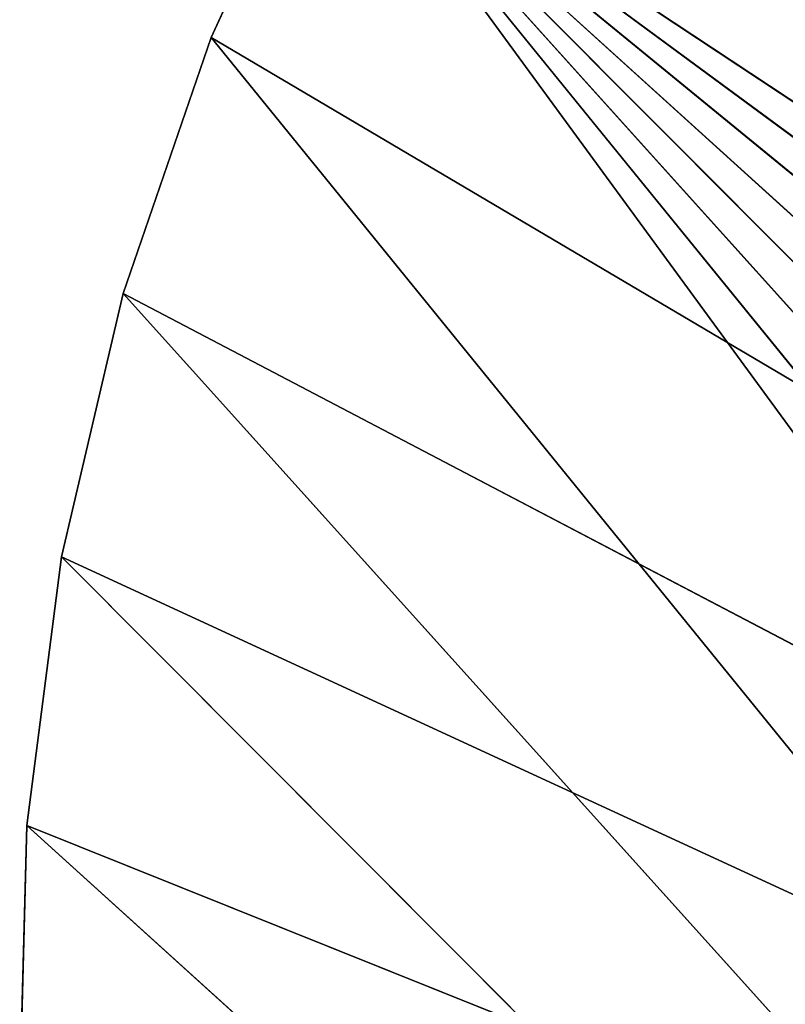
# Model space of a CAD drawing. Extents: x 0 to 7.7, y 0 to 3.77.
# Tile 231 of 256: x 5.85 to 6.07, y 3.02 to 3.3. Entities that reach past the tile are written whole.
import ezdxf

# ---------------------------------------------------------------- set-up
doc = ezdxf.new("R2010")
doc.units = 0
doc.header["$LTSCALE"] = 2.54
doc.layers.get('0').update_dxf_attribs({"color": 13, "linetype": 'CONTINUOUS'})

# ---------------------------------------------------------------- blocks, each defined once
blk = doc.blocks.new('UCHWYT_NA_PAPIER_TOALETOWY')
at = {"color": 0}
for p, q in [((5.93579, 3.36394, 19.2), (5.90396, 3.29495, 19.2)), ((5.90396, 3.29495, 19), (5.93579, 3.36394, 19)), ((5.93579, 3.36394, 19.2), (5.90396, 3.29495, 19.2)), ((5.93579, 3.36394, 19.2), (5.90396, 3.29495, 19)), ((5.93579, 3.36394, 19.2), (5.90396, 3.29495, 19)), ((5.90396, 3.29495, 19), (5.93579, 3.36394, 19)), ((5.93579, 3.36394, 19.2), (7.18049, 2.54072, 19.2)), ((5.93579, 3.36394, 19.2), (7.18049, 2.54072, 19.2)), ((6.80515, 2.29422, 19), (5.93579, 3.36394, 19)), ((5.93579, 3.36394, 19), (6.87708, 2.31868, 19)), ((6.80515, 2.29422, 19), (5.93579, 3.36394, 19)), ((6.73112, 2.27717, 19), (5.93579, 3.36394, 19)), ((6.73112, 2.27717, 19), (5.93579, 3.36394, 19)), ((7.18049, 2.54072, 19), (5.93579, 3.36394, 19)), ((7.18049, 2.54072, 19), (5.93579, 3.36394, 19)), ((7.12947, 2.48443, 19), (5.93579, 3.36394, 19)), ((7.12947, 2.48443, 19), (5.93579, 3.36394, 19)), ((7.07301, 2.43359, 19), (5.93579, 3.36394, 19)), ((7.01171, 2.38872, 19), (5.93579, 3.36394, 19)), ((7.07301, 2.43359, 19), (5.93579, 3.36394, 19)), ((7.01171, 2.38872, 19), (5.93579, 3.36394, 19)), ((6.94617, 2.35028, 19), (5.93579, 3.36394, 19)), ((6.94617, 2.35028, 19), (5.93579, 3.36394, 19)), ((5.93579, 3.36394, 19), (6.87708, 2.31868, 19)), ((5.90396, 3.29495, 19.2), (5.87927, 3.2231, 19.2)), ((5.87927, 3.2231, 19), (5.90396, 3.29495, 19)), ((5.90396, 3.29495, 19.2), (5.87927, 3.2231, 19.2)), ((5.90396, 3.29495, 19.2), (5.87927, 3.2231, 19)), ((5.90396, 3.29495, 19.2), (5.87927, 3.2231, 19)), ((5.87927, 3.2231, 19), (5.90396, 3.29495, 19)), ((5.90396, 3.29495, 19.2), (7.18049, 2.54072, 19.2)), ((5.90396, 3.29495, 19.2), (7.18049, 2.54072, 19.2)), ((6.73112, 2.27717, 19), (5.90396, 3.29495, 19)), ((6.73112, 2.27717, 19), (5.90396, 3.29495, 19)), ((5.90396, 3.29495, 19.2), (5.90396, 3.29495, 19)), ((5.90396, 3.29495, 19.2), (5.90396, 3.29495, 19)), ((5.87927, 3.2231, 19.2), (5.86198, 3.14913, 19.2)), ((5.86198, 3.14913, 19), (5.87927, 3.2231, 19)), ((5.87927, 3.2231, 19.2), (5.86198, 3.14913, 19.2)), ((5.87927, 3.2231, 19.2), (5.86198, 3.14913, 19)), ((5.87927, 3.2231, 19.2), (5.86198, 3.14913, 19)), ((5.86198, 3.14913, 19), (5.87927, 3.2231, 19)), ((5.87927, 3.2231, 19.2), (7.18049, 2.54072, 19.2)), ((5.87927, 3.2231, 19.2), (7.18049, 2.54072, 19.2)), ((5.87927, 3.2231, 19), (6.73112, 2.27717, 19)), ((5.87927, 3.2231, 19), (6.73112, 2.27717, 19)), ((5.87927, 3.2231, 19.2), (5.87927, 3.2231, 19)), ((5.87927, 3.2231, 19.2), (5.87927, 3.2231, 19)), ((5.86198, 3.14913, 19.2), (5.85226, 3.07378, 19.2)), ((5.85226, 3.07378, 19), (5.86198, 3.14913, 19)), ((5.86198, 3.14913, 19.2), (5.85226, 3.07378, 19.2)), ((5.86198, 3.14913, 19.2), (5.85226, 3.07378, 19)), ((5.86198, 3.14913, 19.2), (5.85226, 3.07378, 19)), ((5.85226, 3.07378, 19), (5.86198, 3.14913, 19)), ((5.86198, 3.14913, 19.2), (7.18049, 2.54072, 19.2)), ((5.86198, 3.14913, 19.2), (7.18049, 2.54072, 19.2)), ((5.86198, 3.14913, 19), (6.73112, 2.27717, 19)), ((5.86198, 3.14913, 19), (6.73112, 2.27717, 19)), ((5.86198, 3.14913, 19.2), (5.86198, 3.14913, 19)), ((5.86198, 3.14913, 19.2), (5.86198, 3.14913, 19)), ((5.85226, 3.07378, 19.2), (5.85021, 2.99783, 19.2)), ((5.85021, 2.99783, 19), (5.85226, 3.07378, 19)), ((5.85226, 3.07378, 19.2), (5.85021, 2.99783, 19.2)), ((5.85226, 3.07378, 19.2), (5.85021, 2.99783, 19)), ((5.85226, 3.07378, 19.2), (5.85021, 2.99783, 19)), ((5.85021, 2.99783, 19), (5.85226, 3.07378, 19)), ((5.85226, 3.07378, 19.2), (7.18049, 2.54072, 19.2)), ((5.85226, 3.07378, 19.2), (7.18049, 2.54072, 19.2)), ((6.73112, 2.27717, 19), (5.85226, 3.07378, 19)), ((6.73112, 2.27717, 19), (5.85226, 3.07378, 19)), ((5.85226, 3.07378, 19.2), (5.85226, 3.07378, 19)), ((5.85226, 3.07378, 19.2), (5.85226, 3.07378, 19))]:
    blk.add_line(p, q, dxfattribs=at)
mesh = blk.add_polyface(dxfattribs=at)
corners = [(7.18049, 2.54072, 19.2), (6.07053, 3.5468, 19.2), (6.01951, 3.49051, 19.2)]
mesh.append_faces([[corners[k] for k in face] for face in [(0, 1, 2)]], dxfattribs={"color": 0})
mesh = blk.add_polyface(dxfattribs=at)
corners = [(7.18049, 2.54072, 19), (6.01951, 3.49051, 19), (6.07053, 3.5468, 19)]
mesh.append_faces([[corners[k] for k in face] for face in [(0, 1, 2)]], dxfattribs={"color": 0})
mesh = blk.add_polyface(dxfattribs=at)
corners = [(7.18049, 2.54072, 19.2), (6.01951, 3.49051, 19.2), (5.97444, 3.42935, 19.2)]
mesh.append_faces([[corners[k] for k in face] for face in [(0, 1, 2)]], dxfattribs={"color": 0})
mesh = blk.add_polyface(dxfattribs=at)
corners = [(7.18049, 2.54072, 19), (5.97444, 3.42935, 19), (6.01951, 3.49051, 19)]
mesh.append_faces([[corners[k] for k in face] for face in [(0, 1, 2)]], dxfattribs={"color": 0})
mesh = blk.add_polyface(dxfattribs=at)
corners = [(7.18049, 2.54072, 19.2), (5.97444, 3.42935, 19.2), (5.93579, 3.36394, 19.2)]
mesh.append_faces([[corners[k] for k in face] for face in [(0, 1, 2)]], dxfattribs={"color": 0})
mesh = blk.add_polyface(dxfattribs=at)
corners = [(7.18049, 2.54072, 19), (5.93579, 3.36394, 19), (5.97444, 3.42935, 19)]
mesh.append_faces([[corners[k] for k in face] for face in [(0, 1, 2)]], dxfattribs={"color": 0})
mesh = blk.add_polyface(dxfattribs=at)
corners = [(7.18049, 2.54072, 19.2), (5.93579, 3.36394, 19.2), (5.90396, 3.29495, 19.2)]
mesh.append_faces([[corners[k] for k in face] for face in [(0, 1, 2)]], dxfattribs={"color": 0})
mesh = blk.add_polyface(dxfattribs=at)
corners = [(6.73112, 2.27717, 19), (5.90396, 3.29495, 19), (5.93579, 3.36394, 19)]
mesh.append_faces([[corners[k] for k in face] for face in [(0, 1, 2)]], dxfattribs={"color": 0})
mesh = blk.add_polyface(dxfattribs=at)
corners = [(5.93579, 3.36394, 19.2), (5.90396, 3.29495, 19), (5.90396, 3.29495, 19.2)]
mesh.append_faces([[corners[k] for k in face] for face in [(0, 1, 2)]], dxfattribs={"color": 0})
mesh = blk.add_polyface(dxfattribs=at)
corners = [(5.93579, 3.36394, 19), (5.90396, 3.29495, 19), (5.93579, 3.36394, 19.2)]
mesh.append_faces([[corners[k] for k in face] for face in [(0, 1, 2)]], dxfattribs={"color": 0})
mesh = blk.add_polyface(dxfattribs=at)
corners = [(6.87708, 2.31868, 19), (6.80515, 2.29422, 19), (5.93579, 3.36394, 19)]
mesh.append_faces([[corners[k] for k in face] for face in [(0, 1, 2)]], dxfattribs={"color": 0})
mesh = blk.add_polyface(dxfattribs=at)
corners = [(6.80515, 2.29422, 19), (6.73112, 2.27717, 19), (5.93579, 3.36394, 19)]
mesh.append_faces([[corners[k] for k in face] for face in [(0, 1, 2)]], dxfattribs={"color": 0})
mesh = blk.add_polyface(dxfattribs=at)
corners = [(7.18049, 2.54072, 19), (7.12947, 2.48443, 19), (5.93579, 3.36394, 19)]
mesh.append_faces([[corners[k] for k in face] for face in [(0, 1, 2)]], dxfattribs={"color": 0})
mesh = blk.add_polyface(dxfattribs=at)
corners = [(7.12947, 2.48443, 19), (7.07301, 2.43359, 19), (5.93579, 3.36394, 19)]
mesh.append_faces([[corners[k] for k in face] for face in [(0, 1, 2)]], dxfattribs={"color": 0})
mesh = blk.add_polyface(dxfattribs=at)
corners = [(7.07301, 2.43359, 19), (7.01171, 2.38872, 19), (5.93579, 3.36394, 19)]
mesh.append_faces([[corners[k] for k in face] for face in [(0, 1, 2)]], dxfattribs={"color": 0})
mesh = blk.add_polyface(dxfattribs=at)
corners = [(7.01171, 2.38872, 19), (6.94617, 2.35028, 19), (5.93579, 3.36394, 19)]
mesh.append_faces([[corners[k] for k in face] for face in [(0, 1, 2)]], dxfattribs={"color": 0})
mesh = blk.add_polyface(dxfattribs=at)
corners = [(6.94617, 2.35028, 19), (6.87708, 2.31868, 19), (5.93579, 3.36394, 19)]
mesh.append_faces([[corners[k] for k in face] for face in [(0, 1, 2)]], dxfattribs={"color": 0})
mesh = blk.add_polyface(dxfattribs=at)
corners = [(7.18049, 2.54072, 19.2), (5.90396, 3.29495, 19.2), (5.87927, 3.2231, 19.2)]
mesh.append_faces([[corners[k] for k in face] for face in [(0, 1, 2)]], dxfattribs={"color": 0})
mesh = blk.add_polyface(dxfattribs=at)
corners = [(6.73112, 2.27717, 19), (5.87927, 3.2231, 19), (5.90396, 3.29495, 19)]
mesh.append_faces([[corners[k] for k in face] for face in [(0, 1, 2)]], dxfattribs={"color": 0})
mesh = blk.add_polyface(dxfattribs=at)
corners = [(5.90396, 3.29495, 19.2), (5.87927, 3.2231, 19), (5.87927, 3.2231, 19.2)]
mesh.append_faces([[corners[k] for k in face] for face in [(0, 1, 2)]], dxfattribs={"color": 0})
mesh = blk.add_polyface(dxfattribs=at)
corners = [(5.90396, 3.29495, 19), (5.87927, 3.2231, 19), (5.90396, 3.29495, 19.2)]
mesh.append_faces([[corners[k] for k in face] for face in [(0, 1, 2)]], dxfattribs={"color": 0})
mesh = blk.add_polyface(dxfattribs=at)
corners = [(7.18049, 2.54072, 19.2), (5.87927, 3.2231, 19.2), (5.86198, 3.14913, 19.2)]
mesh.append_faces([[corners[k] for k in face] for face in [(0, 1, 2)]], dxfattribs={"color": 0})
mesh = blk.add_polyface(dxfattribs=at)
corners = [(6.73112, 2.27717, 19), (5.86198, 3.14913, 19), (5.87927, 3.2231, 19)]
mesh.append_faces([[corners[k] for k in face] for face in [(0, 1, 2)]], dxfattribs={"color": 0})
mesh = blk.add_polyface(dxfattribs=at)
corners = [(5.87927, 3.2231, 19.2), (5.86198, 3.14913, 19), (5.86198, 3.14913, 19.2)]
mesh.append_faces([[corners[k] for k in face] for face in [(0, 1, 2)]], dxfattribs={"color": 0})
mesh = blk.add_polyface(dxfattribs=at)
corners = [(5.87927, 3.2231, 19), (5.86198, 3.14913, 19), (5.87927, 3.2231, 19.2)]
mesh.append_faces([[corners[k] for k in face] for face in [(0, 1, 2)]], dxfattribs={"color": 0})
mesh = blk.add_polyface(dxfattribs=at)
corners = [(7.18049, 2.54072, 19.2), (5.86198, 3.14913, 19.2), (5.85226, 3.07378, 19.2)]
mesh.append_faces([[corners[k] for k in face] for face in [(0, 1, 2)]], dxfattribs={"color": 0})
mesh = blk.add_polyface(dxfattribs=at)
corners = [(6.73112, 2.27717, 19), (5.85226, 3.07378, 19), (5.86198, 3.14913, 19)]
mesh.append_faces([[corners[k] for k in face] for face in [(0, 1, 2)]], dxfattribs={"color": 0})
mesh = blk.add_polyface(dxfattribs=at)
corners = [(5.86198, 3.14913, 19.2), (5.85226, 3.07378, 19), (5.85226, 3.07378, 19.2)]
mesh.append_faces([[corners[k] for k in face] for face in [(0, 1, 2)]], dxfattribs={"color": 0})
mesh = blk.add_polyface(dxfattribs=at)
corners = [(5.86198, 3.14913, 19), (5.85226, 3.07378, 19), (5.86198, 3.14913, 19.2)]
mesh.append_faces([[corners[k] for k in face] for face in [(0, 1, 2)]], dxfattribs={"color": 0})
mesh = blk.add_polyface(dxfattribs=at)
corners = [(7.18049, 2.54072, 19.2), (5.85226, 3.07378, 19.2), (5.85021, 2.99783, 19.2)]
mesh.append_faces([[corners[k] for k in face] for face in [(0, 1, 2)]], dxfattribs={"color": 0})
mesh = blk.add_polyface(dxfattribs=at)
corners = [(6.73112, 2.27717, 19), (5.85021, 2.99783, 19), (5.85226, 3.07378, 19)]
mesh.append_faces([[corners[k] for k in face] for face in [(0, 1, 2)]], dxfattribs={"color": 0})
mesh = blk.add_polyface(dxfattribs=at)
corners = [(5.85226, 3.07378, 19.2), (5.85021, 2.99783, 19), (5.85021, 2.99783, 19.2)]
mesh.append_faces([[corners[k] for k in face] for face in [(0, 1, 2)]], dxfattribs={"color": 0})
mesh = blk.add_polyface(dxfattribs=at)
corners = [(5.85226, 3.07378, 19), (5.85021, 2.99783, 19), (5.85226, 3.07378, 19.2)]
mesh.append_faces([[corners[k] for k in face] for face in [(0, 1, 2)]], dxfattribs={"color": 0})

msp = doc.modelspace()

# ---------------------------------------------------------------- block references
at = {"color": 0}
msp.add_blockref('UCHWYT_NA_PAPIER_TOALETOWY', (0, 0), dxfattribs=at)

doc.saveas('drawing.dxf')
